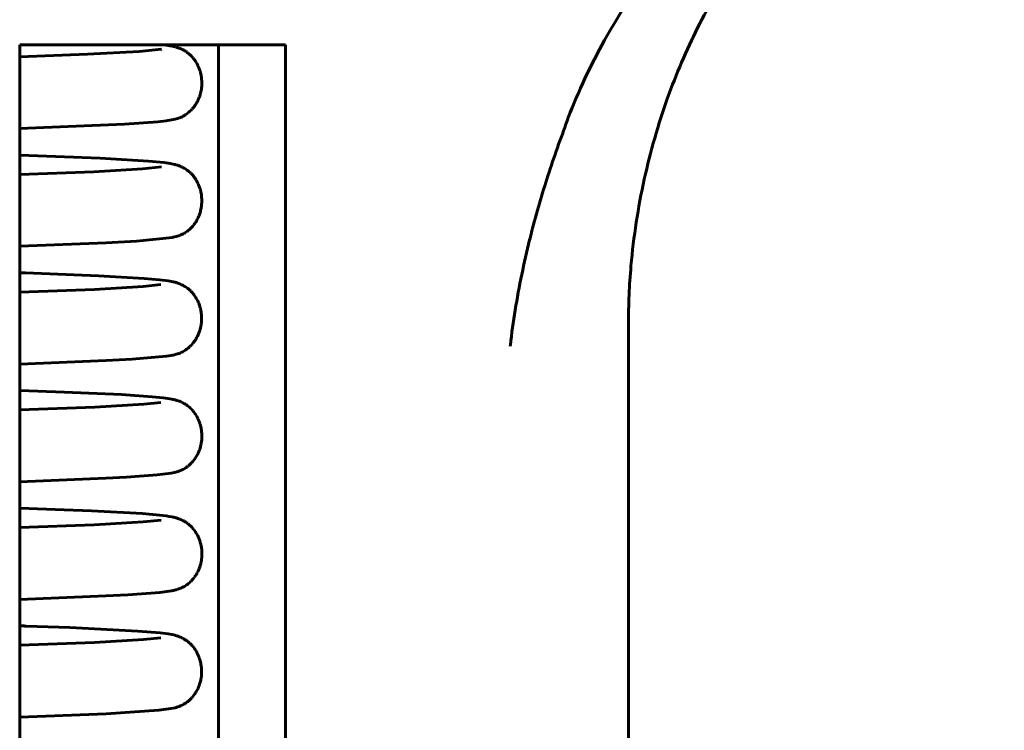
# Model space of a CAD drawing. Header units: millimetres. Extents: x 0 to 210, y 0 to 297.
# Tile 13 of 31: x 83 to 97, y 217 to 227. Entities that reach past the tile are written whole.
import ezdxf

# ---------------------------------------------------------------- set-up
doc = ezdxf.new("R2010")
doc.units = ezdxf.units.MM
doc.linetypes.add('K5LT_BASIC', pattern=[0])
doc.layers.add('Системный слой (1)', color=251, linetype='Continuous', true_color=0x6c6c6c)

# ---------------------------------------------------------------- blocks, each defined once
blk = doc.blocks.new('U16')
at = {"layer": 'Системный слой (1)', "color": 143, "linetype": 'K5LT_BASIC', "lineweight": 60, "true_color": 0x33acca}
for p, q in [((83.881, 221.507), (83.259, 221.529)), ((84.675, 221.471), (83.881, 221.507)), ((85.104, 221.442), (84.675, 221.471)), ((85.257, 221.426), (85.104, 221.442)), ((85.321, 221.418), (85.257, 221.426)), ((85.351, 221.413), (85.321, 221.418)), ((85.38, 221.408), (85.351, 221.413)), ((85.394, 221.405), (85.38, 221.408)), ((85.41, 221.401), (85.394, 221.405)), ((85.418, 221.399), (85.41, 221.401)), ((85.422, 221.398), (85.418, 221.399)), ((85.425, 221.397), (85.422, 221.398)), ((85.432, 221.396), (85.425, 221.397)), ((85.448, 221.391), (85.432, 221.396)), ((85.457, 221.388), (85.448, 221.391)), ((85.463, 221.386), (85.457, 221.388)), ((85.465, 221.385), (85.463, 221.386)), ((85.467, 221.385), (85.465, 221.385)), ((85.468, 221.385), (85.467, 221.385)), ((85.471, 221.384), (85.468, 221.385)), ((85.473, 221.383), (85.471, 221.384)), ((85.477, 221.381), (85.473, 221.383)), ((85.483, 221.379), (85.477, 221.381)), ((85.494, 221.375), (85.483, 221.379)), ((85.501, 221.372), (85.494, 221.375)), ((85.504, 221.37), (85.501, 221.372)), ((85.506, 221.37), (85.504, 221.37)), ((85.507, 221.369), (85.506, 221.37)), ((85.524, 221.361), (85.507, 221.369)), ((85.538, 221.354), (85.524, 221.361)), ((85.545, 221.35), (85.538, 221.354)), ((85.549, 221.348), (85.545, 221.35)), ((85.551, 221.347), (85.549, 221.348)), ((85.552, 221.346), (85.551, 221.347)), ((85.568, 221.336), (85.552, 221.346)), ((85.583, 221.327), (85.568, 221.336)), ((85.59, 221.321), (85.583, 221.327)), ((85.594, 221.319), (85.59, 221.321)), ((85.596, 221.317), (85.594, 221.319)), ((85.597, 221.317), (85.596, 221.317)), ((85.612, 221.305), (85.597, 221.317)), ((85.627, 221.293), (85.612, 221.305)), ((85.634, 221.286), (85.627, 221.293)), ((85.637, 221.283), (85.634, 221.286)), ((85.639, 221.281), (85.637, 221.283)), ((85.64, 221.28), (85.639, 221.281)), ((85.654, 221.267), (85.64, 221.28)), ((85.667, 221.252), (85.654, 221.267)), ((85.674, 221.244), (85.667, 221.252)), ((85.677, 221.24), (85.674, 221.244)), ((85.679, 221.238), (85.677, 221.24)), ((85.68, 221.237), (85.679, 221.238)), ((85.691, 221.223), (85.68, 221.237)), ((85.704, 221.205), (85.691, 221.223)), ((85.71, 221.196), (85.704, 221.205)), ((85.713, 221.192), (85.71, 221.196)), ((85.714, 221.189), (85.713, 221.192)), ((85.715, 221.188), (85.714, 221.189)), ((85.725, 221.171), (85.715, 221.188)), ((85.737, 221.15), (85.725, 221.171)), ((85.742, 221.139), (85.737, 221.15)), ((85.745, 221.133), (85.742, 221.139)), ((85.746, 221.13), (85.745, 221.133)), ((85.747, 221.129), (85.746, 221.13)), ((85.756, 221.107), (85.747, 221.129)), ((85.765, 221.082), (85.756, 221.107)), ((85.769, 221.07), (85.765, 221.082)), ((85.771, 221.063), (85.769, 221.07)), ((85.772, 221.06), (85.771, 221.063)), ((85.773, 221.059), (85.772, 221.06)), ((85.779, 221.034), (85.773, 221.059)), ((85.785, 221.008), (85.779, 221.034)), ((85.788, 220.995), (85.785, 221.008)), ((85.789, 220.988), (85.788, 220.995)), ((85.789, 220.984), (85.789, 220.988)), ((85.79, 220.983), (85.789, 220.984)), ((85.793, 220.954), (85.79, 220.983)), ((85.796, 220.929), (85.793, 220.954)), ((85.796, 220.917), (85.796, 220.929)), ((85.797, 220.91), (85.796, 220.917)), ((85.796, 220.864), (85.797, 220.889)), ((85.797, 220.907), (85.797, 220.91)), ((85.797, 220.906), (85.797, 220.907)), ((85.797, 220.889), (85.797, 220.906)), ((85.771, 220.724), (85.779, 220.749)), ((85.779, 220.749), (85.784, 220.771)), ((85.784, 220.773), (85.785, 220.776)), ((85.784, 220.771), (85.784, 220.773)), ((85.785, 220.776), (85.786, 220.782)), ((85.786, 220.782), (85.789, 220.795)), ((85.789, 220.795), (85.793, 220.82)), ((85.793, 220.82), (85.795, 220.841)), ((85.795, 220.846), (85.796, 220.852)), ((85.795, 220.843), (85.795, 220.846)), ((85.795, 220.841), (85.795, 220.843)), ((85.796, 220.852), (85.796, 220.864)), ((85.71, 220.594), (85.723, 220.616)), ((85.723, 220.616), (85.734, 220.635)), ((85.734, 220.635), (85.735, 220.637)), ((85.735, 220.637), (85.737, 220.64)), ((85.737, 220.64), (85.74, 220.645)), ((85.74, 220.645), (85.745, 220.657)), ((85.745, 220.657), (85.756, 220.681)), ((85.756, 220.681), (85.764, 220.701)), ((85.764, 220.703), (85.765, 220.706)), ((85.764, 220.701), (85.764, 220.703)), ((85.765, 220.706), (85.767, 220.712)), ((85.767, 220.712), (85.771, 220.724)), ((85.603, 220.475), (85.604, 220.476)), ((85.603, 220.474), (85.603, 220.475)), ((85.604, 220.476), (85.606, 220.477)), ((85.606, 220.477), (85.61, 220.48)), ((85.61, 220.48), (85.618, 220.487)), ((85.618, 220.487), (85.634, 220.502)), ((85.634, 220.502), (85.654, 220.522)), ((85.654, 220.522), (85.655, 220.523)), ((85.655, 220.523), (85.657, 220.525)), ((85.657, 220.525), (85.661, 220.53)), ((85.661, 220.53), (85.67, 220.539)), ((85.67, 220.539), (85.686, 220.56)), ((85.686, 220.56), (85.697, 220.575)), ((85.697, 220.575), (85.698, 220.576)), ((85.698, 220.576), (85.7, 220.578)), ((85.7, 220.578), (85.703, 220.583)), ((85.703, 220.583), (85.71, 220.594)), ((84.748, 220.321), (85.175, 220.352)), ((85.175, 220.352), (85.369, 220.377)), ((85.369, 220.377), (85.41, 220.386)), ((85.41, 220.386), (85.414, 220.387)), ((85.414, 220.387), (85.42, 220.388)), ((85.42, 220.388), (85.429, 220.391)), ((85.429, 220.391), (85.436, 220.392)), ((85.436, 220.392), (85.437, 220.393)), ((85.437, 220.393), (85.44, 220.393)), ((85.44, 220.393), (85.444, 220.395)), ((85.444, 220.395), (85.45, 220.396)), ((85.45, 220.396), (85.453, 220.397)), ((85.453, 220.397), (85.458, 220.399)), ((85.458, 220.399), (85.466, 220.401)), ((85.466, 220.401), (85.478, 220.405)), ((85.478, 220.405), (85.498, 220.413)), ((85.498, 220.413), (85.516, 220.421)), ((85.516, 220.421), (85.518, 220.422)), ((85.518, 220.422), (85.521, 220.423)), ((85.521, 220.423), (85.527, 220.426)), ((85.527, 220.426), (85.535, 220.43)), ((85.535, 220.43), (85.549, 220.438)), ((85.549, 220.438), (85.572, 220.452)), ((85.572, 220.452), (85.576, 220.455)), ((85.576, 220.455), (85.577, 220.456)), ((85.577, 220.456), (85.58, 220.457)), ((85.58, 220.457), (85.584, 220.461)), ((85.584, 220.461), (85.593, 220.467)), ((85.593, 220.467), (85.603, 220.474)), ((83.259, 220.258), (84.46, 220.305)), ((84.46, 220.305), (84.748, 220.321))]:
    blk.add_line(p, q, dxfattribs=at)
blk = doc.blocks.new('U22')
at = {"layer": 'Системный слой (1)', "color": 143, "linetype": 'K5LT_BASIC', "lineweight": 60, "true_color": 0x33acca}
for p, q in [((83.879, 219.868), (83.259, 219.89)), ((84.258, 219.852), (83.879, 219.868)), ((84.969, 219.813), (84.258, 219.852)), ((85.206, 219.792), (84.969, 219.813)), ((85.299, 219.781), (85.206, 219.792)), ((85.34, 219.775), (85.299, 219.781)), ((85.382, 219.767), (85.34, 219.775)), ((85.389, 219.766), (85.382, 219.767)), ((85.408, 219.762), (85.389, 219.766)), ((85.418, 219.76), (85.408, 219.762)), ((85.422, 219.758), (85.418, 219.76)), ((85.425, 219.758), (85.422, 219.758)), ((85.43, 219.756), (85.425, 219.758)), ((85.441, 219.753), (85.43, 219.756)), ((85.454, 219.749), (85.441, 219.753)), ((85.461, 219.747), (85.454, 219.749)), ((85.465, 219.746), (85.461, 219.747)), ((85.468, 219.745), (85.465, 219.746)), ((85.469, 219.744), (85.468, 219.745)), ((85.472, 219.743), (85.469, 219.744)), ((85.469, 219.744), (85.469, 219.744)), ((85.475, 219.742), (85.472, 219.743)), ((85.479, 219.741), (85.475, 219.742)), ((85.485, 219.738), (85.479, 219.741)), ((85.498, 219.733), (85.485, 219.738)), ((85.505, 219.73), (85.498, 219.733)), ((85.508, 219.729), (85.505, 219.73)), ((85.51, 219.728), (85.508, 219.729)), ((85.511, 219.727), (85.51, 219.728)), ((85.528, 219.719), (85.511, 219.727)), ((85.542, 219.712), (85.528, 219.719)), ((85.55, 219.708), (85.542, 219.712)), ((85.554, 219.705), (85.55, 219.708)), ((85.556, 219.704), (85.554, 219.705)), ((85.557, 219.704), (85.556, 219.704)), ((85.573, 219.694), (85.557, 219.704)), ((85.587, 219.684), (85.573, 219.694)), ((85.595, 219.679), (85.587, 219.684)), ((85.599, 219.676), (85.595, 219.679)), ((85.601, 219.674), (85.599, 219.676)), ((85.617, 219.662), (85.601, 219.674)), ((85.601, 219.674), (85.601, 219.674)), ((85.631, 219.649), (85.617, 219.662)), ((85.638, 219.643), (85.631, 219.649)), ((85.642, 219.639), (85.638, 219.643)), ((85.644, 219.637), (85.642, 219.639)), ((85.645, 219.637), (85.644, 219.637)), ((85.658, 219.623), (85.645, 219.637)), ((85.671, 219.608), (85.658, 219.623)), ((85.678, 219.601), (85.671, 219.608)), ((85.681, 219.597), (85.678, 219.601)), ((85.683, 219.595), (85.681, 219.597)), ((85.684, 219.594), (85.683, 219.595)), ((85.695, 219.579), (85.684, 219.594)), ((85.707, 219.561), (85.695, 219.579)), ((85.714, 219.552), (85.707, 219.561)), ((85.717, 219.547), (85.714, 219.552)), ((85.718, 219.544), (85.717, 219.547)), ((85.719, 219.543), (85.718, 219.544)), ((85.729, 219.526), (85.719, 219.543)), ((85.74, 219.504), (85.729, 219.526)), ((85.745, 219.493), (85.74, 219.504)), ((85.748, 219.487), (85.745, 219.493)), ((85.749, 219.484), (85.748, 219.487)), ((85.75, 219.483), (85.749, 219.484)), ((85.759, 219.461), (85.75, 219.483)), ((85.768, 219.436), (85.759, 219.461)), ((85.772, 219.423), (85.768, 219.436)), ((85.774, 219.417), (85.772, 219.423)), ((85.775, 219.414), (85.774, 219.417)), ((85.775, 219.412), (85.775, 219.414)), ((85.782, 219.388), (85.775, 219.412)), ((85.787, 219.361), (85.782, 219.388)), ((85.79, 219.348), (85.787, 219.361)), ((85.791, 219.341), (85.79, 219.348)), ((85.791, 219.338), (85.791, 219.341)), ((85.792, 219.336), (85.791, 219.338)), ((85.795, 219.31), (85.792, 219.336)), ((85.797, 219.284), (85.795, 219.31)), ((85.797, 219.271), (85.797, 219.284)), ((85.798, 219.264), (85.797, 219.271)), ((85.798, 219.261), (85.798, 219.264)), ((85.798, 219.259), (85.798, 219.261)), ((85.798, 219.235), (85.798, 219.259)), ((85.775, 219.093), (85.781, 219.116)), ((85.781, 219.116), (85.782, 219.118)), ((85.782, 219.121), (85.784, 219.127)), ((85.782, 219.118), (85.782, 219.121)), ((85.784, 219.127), (85.787, 219.139)), ((85.787, 219.139), (85.791, 219.164)), ((85.791, 219.164), (85.794, 219.186)), ((85.794, 219.187), (85.795, 219.191)), ((85.794, 219.186), (85.794, 219.187)), ((85.795, 219.197), (85.796, 219.21)), ((85.795, 219.191), (85.795, 219.197)), ((85.796, 219.21), (85.798, 219.235)), ((85.717, 218.963), (85.728, 218.981)), ((85.728, 218.983), (85.73, 218.985)), ((85.728, 218.981), (85.728, 218.983)), ((85.73, 218.985), (85.733, 218.991)), ((85.733, 218.991), (85.739, 219.002)), ((85.739, 219.002), (85.75, 219.026)), ((85.75, 219.026), (85.759, 219.046)), ((85.759, 219.048), (85.761, 219.051)), ((85.759, 219.046), (85.759, 219.048)), ((85.761, 219.051), (85.763, 219.057)), ((85.763, 219.057), (85.767, 219.069)), ((85.767, 219.069), (85.775, 219.093)), ((85.587, 218.822), (85.595, 218.828)), ((85.595, 218.828), (85.6, 218.831)), ((85.6, 218.832), (85.602, 218.833)), ((85.6, 218.831), (85.6, 218.832)), ((85.602, 218.833), (85.605, 218.835)), ((85.605, 218.835), (85.611, 218.84)), ((85.611, 218.84), (85.623, 218.851)), ((85.623, 218.851), (85.644, 218.871)), ((85.644, 218.871), (85.645, 218.872)), ((85.645, 218.872), (85.647, 218.874)), ((85.647, 218.874), (85.651, 218.878)), ((85.651, 218.878), (85.659, 218.886)), ((85.659, 218.886), (85.675, 218.905)), ((85.675, 218.905), (85.689, 218.923)), ((85.689, 218.923), (85.69, 218.924)), ((85.69, 218.924), (85.692, 218.926)), ((85.692, 218.926), (85.696, 218.931)), ((85.696, 218.931), (85.703, 218.942)), ((85.703, 218.942), (85.717, 218.963)), ((84.767, 218.682), (85.213, 218.716)), ((85.213, 218.716), (85.372, 218.738)), ((85.372, 218.738), (85.373, 218.738)), ((85.373, 218.738), (85.374, 218.738)), ((85.374, 218.738), (85.377, 218.739)), ((85.377, 218.739), (85.383, 218.74)), ((85.383, 218.74), (85.388, 218.741)), ((85.388, 218.741), (85.401, 218.744)), ((85.401, 218.744), (85.414, 218.747)), ((85.414, 218.747), (85.418, 218.748)), ((85.418, 218.748), (85.425, 218.749)), ((85.425, 218.749), (85.435, 218.752)), ((85.435, 218.752), (85.453, 218.757)), ((85.453, 218.757), (85.457, 218.758)), ((85.457, 218.758), (85.464, 218.76)), ((85.464, 218.76), (85.475, 218.764)), ((85.475, 218.764), (85.492, 218.77)), ((85.492, 218.77), (85.519, 218.782)), ((85.519, 218.782), (85.521, 218.783)), ((85.521, 218.783), (85.524, 218.785)), ((85.524, 218.785), (85.53, 218.787)), ((85.53, 218.787), (85.539, 218.792)), ((85.539, 218.792), (85.553, 218.8)), ((85.553, 218.8), (85.578, 218.815)), ((85.578, 218.815), (85.58, 218.817)), ((85.58, 218.817), (85.581, 218.817)), ((85.581, 218.817), (85.583, 218.819)), ((85.583, 218.819), (85.587, 218.822)), ((83.259, 218.619), (84.459, 218.666)), ((84.459, 218.666), (84.767, 218.682))]:
    blk.add_line(p, q, dxfattribs=at)
blk = doc.blocks.new('U23')
at = {"layer": 'Системный слой (1)', "color": 143, "linetype": 'K5LT_BASIC', "lineweight": 60, "true_color": 0x33acca}
for p, q in [((83.304, 223.167), (83.259, 223.169)), ((83.341, 223.166), (83.304, 223.167)), ((84.358, 223.126), (83.341, 223.166)), ((84.992, 223.09), (84.358, 223.126)), ((85.206, 223.071), (84.992, 223.09)), ((85.291, 223.061), (85.206, 223.071)), ((85.329, 223.056), (85.291, 223.061)), ((85.373, 223.048), (85.329, 223.056)), ((85.396, 223.043), (85.373, 223.048)), ((85.408, 223.04), (85.396, 223.043)), ((85.414, 223.039), (85.408, 223.04)), ((85.417, 223.038), (85.414, 223.039)), ((85.423, 223.036), (85.417, 223.038)), ((85.438, 223.032), (85.423, 223.036)), ((85.448, 223.029), (85.438, 223.032)), ((85.454, 223.027), (85.448, 223.029)), ((85.457, 223.026), (85.454, 223.027)), ((85.459, 223.026), (85.457, 223.026)), ((85.459, 223.025), (85.459, 223.026)), ((85.461, 223.025), (85.459, 223.025)), ((85.464, 223.024), (85.461, 223.025)), ((85.465, 223.023), (85.464, 223.024)), ((85.466, 223.023), (85.465, 223.023)), ((85.467, 223.023), (85.466, 223.023)), ((85.468, 223.022), (85.467, 223.023)), ((85.467, 223.023), (85.467, 223.023)), ((85.469, 223.022), (85.468, 223.022)), ((85.471, 223.021), (85.469, 223.022)), ((85.473, 223.021), (85.471, 223.021)), ((85.474, 223.02), (85.473, 223.021)), ((85.475, 223.02), (85.474, 223.02)), ((85.492, 223.013), (85.475, 223.02)), ((85.505, 223.007), (85.492, 223.013)), ((85.513, 223.004), (85.505, 223.007)), ((85.517, 223.002), (85.513, 223.004)), ((85.519, 223.001), (85.517, 223.002)), ((85.52, 223.001), (85.519, 223.001)), ((85.538, 222.991), (85.52, 223.001)), ((85.552, 222.983), (85.538, 222.991)), ((85.559, 222.979), (85.552, 222.983)), ((85.563, 222.976), (85.559, 222.979)), ((85.565, 222.975), (85.563, 222.976)), ((85.566, 222.975), (85.565, 222.975)), ((85.582, 222.964), (85.566, 222.975)), ((85.596, 222.954), (85.582, 222.964)), ((85.603, 222.948), (85.596, 222.954)), ((85.607, 222.945), (85.603, 222.948)), ((85.609, 222.943), (85.607, 222.945)), ((85.61, 222.943), (85.609, 222.943)), ((85.625, 222.93), (85.61, 222.943)), ((85.639, 222.917), (85.625, 222.93)), ((85.646, 222.91), (85.639, 222.917)), ((85.65, 222.906), (85.646, 222.91)), ((85.652, 222.904), (85.65, 222.906)), ((85.653, 222.903), (85.652, 222.904)), ((85.665, 222.89), (85.653, 222.903)), ((85.678, 222.874), (85.665, 222.89)), ((85.684, 222.866), (85.678, 222.874)), ((85.688, 222.862), (85.684, 222.866)), ((85.689, 222.86), (85.688, 222.862)), ((85.69, 222.858), (85.689, 222.86)), ((85.701, 222.843), (85.69, 222.858)), ((85.713, 222.824), (85.701, 222.843)), ((85.719, 222.814), (85.713, 222.824)), ((85.722, 222.809), (85.719, 222.814)), ((85.723, 222.807), (85.722, 222.809)), ((85.724, 222.806), (85.723, 222.807)), ((85.734, 222.787), (85.724, 222.806)), ((85.744, 222.764), (85.734, 222.787)), ((85.75, 222.752), (85.744, 222.764)), ((85.752, 222.746), (85.75, 222.752)), ((85.753, 222.743), (85.752, 222.746)), ((85.754, 222.742), (85.753, 222.743)), ((85.762, 222.72), (85.754, 222.742)), ((85.77, 222.694), (85.762, 222.72)), ((85.774, 222.681), (85.77, 222.694)), ((85.775, 222.674), (85.774, 222.681)), ((85.776, 222.671), (85.775, 222.674)), ((85.777, 222.669), (85.776, 222.671)), ((85.782, 222.645), (85.777, 222.669)), ((85.787, 222.618), (85.782, 222.645)), ((85.789, 222.604), (85.787, 222.618)), ((85.789, 222.598), (85.789, 222.604)), ((85.79, 222.594), (85.789, 222.598)), ((85.79, 222.593), (85.79, 222.594)), ((85.792, 222.567), (85.79, 222.593)), ((85.793, 222.541), (85.792, 222.567)), ((85.793, 222.528), (85.793, 222.541)), ((85.774, 222.385), (85.777, 222.398)), ((85.777, 222.398), (85.783, 222.423)), ((85.783, 222.423), (85.787, 222.445)), ((85.787, 222.446), (85.788, 222.449)), ((85.787, 222.445), (85.787, 222.446)), ((85.788, 222.456), (85.79, 222.468)), ((85.788, 222.449), (85.788, 222.456)), ((85.79, 222.468), (85.792, 222.494)), ((85.792, 222.494), (85.793, 222.516)), ((85.793, 222.521), (85.793, 222.528)), ((85.793, 222.518), (85.793, 222.521)), ((85.793, 222.516), (85.793, 222.518)), ((85.718, 222.252), (85.724, 222.263)), ((85.724, 222.263), (85.736, 222.286)), ((85.736, 222.286), (85.746, 222.306)), ((85.746, 222.306), (85.747, 222.308)), ((85.747, 222.308), (85.748, 222.311)), ((85.748, 222.311), (85.751, 222.317)), ((85.751, 222.317), (85.755, 222.328)), ((85.755, 222.328), (85.764, 222.353)), ((85.764, 222.353), (85.771, 222.375)), ((85.771, 222.375), (85.772, 222.376)), ((85.772, 222.376), (85.773, 222.379)), ((85.773, 222.379), (85.774, 222.385)), ((85.605, 222.119), (85.62, 222.131)), ((85.62, 222.131), (85.624, 222.135)), ((85.624, 222.135), (85.625, 222.136)), ((85.625, 222.136), (85.627, 222.138)), ((85.627, 222.138), (85.631, 222.141)), ((85.631, 222.141), (85.639, 222.149)), ((85.639, 222.149), (85.655, 222.166)), ((85.655, 222.166), (85.672, 222.186)), ((85.672, 222.186), (85.673, 222.187)), ((85.673, 222.187), (85.675, 222.19)), ((85.675, 222.19), (85.679, 222.195)), ((85.679, 222.195), (85.687, 222.205)), ((85.687, 222.205), (85.702, 222.226)), ((85.702, 222.226), (85.712, 222.242)), ((85.712, 222.242), (85.713, 222.244)), ((85.713, 222.244), (85.715, 222.246)), ((85.715, 222.246), (85.718, 222.252)), ((84.826, 221.964), (85.304, 222.007)), ((85.304, 222.007), (85.395, 222.022)), ((85.395, 222.022), (85.404, 222.024)), ((85.404, 222.024), (85.417, 222.027)), ((85.417, 222.027), (85.44, 222.033)), ((85.44, 222.033), (85.459, 222.039)), ((85.459, 222.039), (85.463, 222.04)), ((85.463, 222.04), (85.48, 222.046)), ((85.48, 222.046), (85.489, 222.05)), ((85.489, 222.05), (85.495, 222.053)), ((85.495, 222.053), (85.499, 222.054)), ((85.499, 222.054), (85.5, 222.054)), ((85.5, 222.054), (85.501, 222.055)), ((85.501, 222.055), (85.502, 222.055)), ((85.502, 222.055), (85.503, 222.056)), ((85.503, 222.056), (85.504, 222.056)), ((85.504, 222.056), (85.506, 222.057)), ((85.506, 222.057), (85.509, 222.058)), ((85.509, 222.058), (85.513, 222.06)), ((85.513, 222.06), (85.519, 222.063)), ((85.519, 222.063), (85.53, 222.068)), ((85.53, 222.068), (85.549, 222.079)), ((85.549, 222.079), (85.55, 222.08)), ((85.55, 222.08), (85.551, 222.08)), ((85.551, 222.08), (85.552, 222.081)), ((85.552, 222.081), (85.555, 222.083)), ((85.555, 222.083), (85.556, 222.083)), ((85.556, 222.083), (85.557, 222.084)), ((85.557, 222.084), (85.558, 222.085)), ((85.557, 222.084), (85.557, 222.084)), ((85.558, 222.085), (85.559, 222.085)), ((85.559, 222.085), (85.56, 222.086)), ((85.56, 222.086), (85.562, 222.087)), ((85.562, 222.087), (85.564, 222.089)), ((85.564, 222.089), (85.566, 222.09)), ((85.566, 222.09), (85.568, 222.091)), ((85.566, 222.09), (85.566, 222.09)), ((85.568, 222.091), (85.57, 222.092)), ((85.57, 222.092), (85.573, 222.095)), ((85.573, 222.095), (85.578, 222.098)), ((85.578, 222.098), (85.584, 222.102)), ((85.584, 222.102), (85.585, 222.102)), ((85.585, 222.102), (85.586, 222.103)), ((85.586, 222.103), (85.589, 222.105)), ((85.589, 222.105), (85.594, 222.11)), ((85.594, 222.11), (85.605, 222.119)), ((83.259, 221.897), (84.465, 221.945)), ((84.465, 221.945), (84.826, 221.964))]:
    blk.add_line(p, q, dxfattribs=at)
blk = doc.blocks.new('U24')
at = {"layer": 'Системный слой (1)', "color": 143, "linetype": 'K5LT_BASIC', "lineweight": 60, "true_color": 0x33acca}
for p, q in [((85.259, 226.344), (85.256, 226.344)), ((85.262, 226.344), (85.259, 226.344)), ((85.266, 226.343), (85.262, 226.344)), ((85.27, 226.343), (85.266, 226.343)), ((85.273, 226.342), (85.27, 226.343)), ((85.276, 226.342), (85.273, 226.342)), ((85.277, 226.342), (85.276, 226.342)), ((85.278, 226.342), (85.277, 226.342)), ((85.352, 226.331), (85.278, 226.342)), ((85.387, 226.324), (85.352, 226.331)), ((85.395, 226.322), (85.387, 226.324)), ((85.412, 226.318), (85.395, 226.322)), ((85.428, 226.314), (85.412, 226.318)), ((85.436, 226.312), (85.428, 226.314)), ((85.44, 226.311), (85.436, 226.312)), ((85.442, 226.31), (85.44, 226.311)), ((85.443, 226.31), (85.442, 226.31)), ((85.448, 226.308), (85.443, 226.31)), ((85.464, 226.303), (85.448, 226.308)), ((85.475, 226.299), (85.464, 226.303)), ((85.481, 226.297), (85.475, 226.299)), ((85.484, 226.296), (85.481, 226.297)), ((85.486, 226.295), (85.484, 226.296)), ((85.489, 226.294), (85.486, 226.295)), ((85.486, 226.295), (85.486, 226.295)), ((85.491, 226.293), (85.489, 226.294)), ((85.493, 226.292), (85.491, 226.293)), ((85.494, 226.292), (85.493, 226.292)), ((85.496, 226.291), (85.494, 226.292)), ((85.498, 226.29), (85.496, 226.291)), ((85.503, 226.288), (85.498, 226.29)), ((85.505, 226.287), (85.503, 226.288)), ((85.507, 226.287), (85.505, 226.287)), ((85.507, 226.286), (85.507, 226.287)), ((85.523, 226.279), (85.507, 226.286)), ((85.537, 226.272), (85.523, 226.279)), ((85.545, 226.268), (85.537, 226.272)), ((85.549, 226.265), (85.545, 226.268)), ((85.551, 226.264), (85.549, 226.265)), ((85.552, 226.264), (85.551, 226.264)), ((85.568, 226.253), (85.552, 226.264)), ((85.583, 226.244), (85.568, 226.253)), ((85.59, 226.239), (85.583, 226.244)), ((85.594, 226.236), (85.59, 226.239)), ((85.596, 226.234), (85.594, 226.236)), ((85.597, 226.234), (85.596, 226.234)), ((85.612, 226.222), (85.597, 226.234)), ((85.626, 226.21), (85.612, 226.222)), ((85.633, 226.203), (85.626, 226.21)), ((85.637, 226.2), (85.633, 226.203)), ((85.639, 226.198), (85.637, 226.2)), ((85.64, 226.197), (85.639, 226.198)), ((85.653, 226.184), (85.64, 226.197)), ((85.667, 226.169), (85.653, 226.184)), ((85.674, 226.161), (85.667, 226.169)), ((85.677, 226.157), (85.674, 226.161)), ((85.679, 226.155), (85.677, 226.157)), ((85.68, 226.154), (85.679, 226.155)), ((85.69, 226.14), (85.68, 226.154)), ((85.703, 226.123), (85.69, 226.14)), ((85.709, 226.114), (85.703, 226.123)), ((85.712, 226.109), (85.709, 226.114)), ((85.714, 226.107), (85.712, 226.109)), ((85.714, 226.106), (85.714, 226.107)), ((85.725, 226.088), (85.714, 226.106)), ((85.736, 226.066), (85.725, 226.088)), ((85.742, 226.055), (85.736, 226.066)), ((85.744, 226.049), (85.742, 226.055)), ((85.746, 226.047), (85.744, 226.049)), ((85.746, 226.045), (85.746, 226.047)), ((85.757, 226.021), (85.746, 226.045)), ((85.765, 225.998), (85.757, 226.021)), ((85.769, 225.986), (85.765, 225.998)), ((85.77, 225.981), (85.769, 225.986)), ((85.771, 225.978), (85.77, 225.981)), ((85.772, 225.976), (85.771, 225.978)), ((85.777, 225.957), (85.772, 225.976)), ((85.782, 225.935), (85.777, 225.957)), ((85.785, 225.923), (85.782, 225.935)), ((85.786, 225.918), (85.785, 225.923)), ((85.786, 225.915), (85.786, 225.918)), ((85.787, 225.913), (85.786, 225.915)), ((85.79, 225.893), (85.787, 225.913)), ((85.793, 225.87), (85.79, 225.893)), ((85.794, 225.859), (85.793, 225.87)), ((85.794, 225.853), (85.794, 225.859)), ((85.795, 225.85), (85.794, 225.853)), ((85.795, 225.849), (85.795, 225.85)), ((85.796, 225.828), (85.795, 225.849)), ((85.796, 225.806), (85.796, 225.828)), ((85.783, 225.687), (85.787, 225.708)), ((85.787, 225.708), (85.79, 225.725)), ((85.79, 225.727), (85.791, 225.729)), ((85.79, 225.725), (85.79, 225.727)), ((85.791, 225.735), (85.793, 225.745)), ((85.791, 225.729), (85.791, 225.735)), ((85.793, 225.745), (85.795, 225.767)), ((85.795, 225.767), (85.796, 225.785)), ((85.796, 225.795), (85.796, 225.806)), ((85.796, 225.789), (85.796, 225.795)), ((85.796, 225.787), (85.796, 225.789)), ((85.796, 225.785), (85.796, 225.787)), ((85.726, 225.539), (85.737, 225.559)), ((85.737, 225.56), (85.738, 225.563)), ((85.737, 225.559), (85.737, 225.56)), ((85.738, 225.563), (85.741, 225.568)), ((85.741, 225.568), (85.746, 225.578)), ((85.746, 225.578), (85.755, 225.6)), ((85.755, 225.6), (85.76, 225.612)), ((85.76, 225.612), (85.761, 225.613)), ((85.761, 225.615), (85.763, 225.62)), ((85.761, 225.613), (85.761, 225.615)), ((85.763, 225.62), (85.767, 225.63)), ((85.767, 225.63), (85.773, 225.65)), ((85.773, 225.65), (85.778, 225.668)), ((85.778, 225.668), (85.779, 225.669)), ((85.779, 225.672), (85.78, 225.677)), ((85.779, 225.669), (85.779, 225.672)), ((85.78, 225.677), (85.783, 225.687)), ((85.626, 225.413), (85.646, 225.432)), ((85.646, 225.432), (85.657, 225.444)), ((85.657, 225.444), (85.658, 225.445)), ((85.658, 225.445), (85.66, 225.447)), ((85.66, 225.447), (85.664, 225.452)), ((85.664, 225.452), (85.672, 225.461)), ((85.672, 225.461), (85.688, 225.481)), ((85.688, 225.481), (85.7, 225.498)), ((85.7, 225.498), (85.701, 225.499)), ((85.701, 225.499), (85.703, 225.501)), ((85.703, 225.501), (85.706, 225.507)), ((85.706, 225.507), (85.713, 225.517)), ((85.713, 225.517), (85.726, 225.539)), ((85.185, 225.271), (85.298, 225.284)), ((85.298, 225.284), (85.423, 225.307)), ((85.423, 225.307), (85.473, 225.322)), ((85.473, 225.322), (85.475, 225.323)), ((85.473, 225.322), (85.473, 225.322)), ((85.475, 225.323), (85.479, 225.324)), ((85.479, 225.324), (85.487, 225.327)), ((85.487, 225.327), (85.5, 225.332)), ((85.5, 225.332), (85.501, 225.332)), ((85.501, 225.332), (85.501, 225.333)), ((85.501, 225.333), (85.503, 225.333)), ((85.503, 225.333), (85.507, 225.335)), ((85.507, 225.335), (85.513, 225.338)), ((85.513, 225.338), (85.522, 225.342)), ((85.522, 225.342), (85.537, 225.349)), ((85.537, 225.349), (85.553, 225.359)), ((85.553, 225.359), (85.554, 225.359)), ((85.554, 225.359), (85.556, 225.361)), ((85.556, 225.361), (85.561, 225.364)), ((85.561, 225.364), (85.571, 225.37)), ((85.571, 225.37), (85.594, 225.386)), ((85.594, 225.386), (85.608, 225.397)), ((85.608, 225.397), (85.61, 225.398)), ((85.61, 225.398), (85.612, 225.4)), ((85.612, 225.4), (85.617, 225.404)), ((85.617, 225.404), (85.626, 225.413)), ((83.259, 225.176), (84.72, 225.237)), ((84.72, 225.237), (85.185, 225.271))]:
    blk.add_line(p, q, dxfattribs=at)
blk = doc.blocks.new('U29')
at = {"layer": 'Системный слой (1)', "color": 143, "linetype": 'K5LT_BASIC', "lineweight": 60, "true_color": 0x33acca}
for p, q in [((84.297, 219.659), (83.259, 219.619)), ((84.981, 219.698), (84.297, 219.659)), ((85.231, 219.724), (84.981, 219.698))]:
    blk.add_line(p, q, dxfattribs=at)
blk = doc.blocks.new('U37')
at = {"layer": 'Системный слой (1)', "color": 143, "linetype": 'K5LT_BASIC', "lineweight": 60, "true_color": 0x33acca}
for p, q in [((84.97, 224.615), (84.291, 224.576)), ((85.233, 224.643), (84.97, 224.615)), ((84.291, 224.576), (83.259, 224.537))]:
    blk.add_line(p, q, dxfattribs=at)
blk = doc.blocks.new('U39')
at = {"layer": 'Системный слой (1)', "color": 143, "linetype": 'K5LT_BASIC', "lineweight": 60, "true_color": 0x33acca}
for p, q in [((83.262, 218.251), (83.259, 218.251)), ((83.283, 218.25), (83.262, 218.251)), ((83.297, 218.249), (83.283, 218.25)), ((83.306, 218.249), (83.297, 218.249)), ((83.313, 218.249), (83.306, 218.249)), ((83.317, 218.249), (83.313, 218.249)), ((83.324, 218.249), (83.317, 218.249)), ((83.327, 218.248), (83.324, 218.249)), ((83.334, 218.248), (83.327, 218.248)), ((83.347, 218.248), (83.334, 218.248)), ((83.956, 218.226), (83.347, 218.248)), ((84.907, 218.178), (83.956, 218.226)), ((85.215, 218.152), (84.907, 218.178)), ((85.328, 218.137), (85.215, 218.152)), ((85.378, 218.128), (85.328, 218.137)), ((85.405, 218.123), (85.378, 218.128)), ((85.419, 218.119), (85.405, 218.123)), ((85.426, 218.117), (85.419, 218.119)), ((85.43, 218.116), (85.426, 218.117)), ((85.433, 218.115), (85.43, 218.116)), ((85.44, 218.113), (85.433, 218.115)), ((85.454, 218.109), (85.44, 218.113)), ((85.465, 218.105), (85.454, 218.109)), ((85.471, 218.103), (85.465, 218.105)), ((85.474, 218.102), (85.471, 218.103)), ((85.476, 218.101), (85.474, 218.102)), ((85.477, 218.101), (85.476, 218.101)), ((85.478, 218.1), (85.477, 218.101)), ((85.481, 218.099), (85.478, 218.1)), ((85.483, 218.099), (85.481, 218.099)), ((85.484, 218.098), (85.483, 218.099)), ((85.485, 218.098), (85.484, 218.098)), ((85.486, 218.097), (85.485, 218.098)), ((85.488, 218.097), (85.486, 218.097)), ((85.492, 218.095), (85.488, 218.097)), ((85.494, 218.094), (85.492, 218.095)), ((85.495, 218.094), (85.494, 218.094)), ((85.496, 218.093), (85.495, 218.094)), ((85.512, 218.086), (85.496, 218.093)), ((85.526, 218.079), (85.512, 218.086)), ((85.533, 218.075), (85.526, 218.079)), ((85.537, 218.073), (85.533, 218.075)), ((85.539, 218.072), (85.537, 218.073)), ((85.54, 218.072), (85.539, 218.072)), ((85.557, 218.062), (85.54, 218.072)), ((85.572, 218.053), (85.557, 218.062)), ((85.579, 218.048), (85.572, 218.053)), ((85.583, 218.045), (85.579, 218.048)), ((85.585, 218.044), (85.583, 218.045)), ((85.586, 218.043), (85.585, 218.044)), ((85.601, 218.032), (85.586, 218.043)), ((85.615, 218.02), (85.601, 218.032)), ((85.623, 218.014), (85.615, 218.02)), ((85.626, 218.011), (85.623, 218.014)), ((85.628, 218.009), (85.626, 218.011)), ((85.629, 218.008), (85.628, 218.009)), ((85.643, 217.995), (85.629, 218.008)), ((85.657, 217.98), (85.643, 217.995)), ((85.664, 217.973), (85.657, 217.98)), ((85.667, 217.969), (85.664, 217.973)), ((85.669, 217.967), (85.667, 217.969)), ((85.67, 217.966), (85.669, 217.967)), ((85.681, 217.952), (85.67, 217.966)), ((85.694, 217.936), (85.681, 217.952)), ((85.7, 217.927), (85.694, 217.936)), ((85.703, 217.922), (85.7, 217.927)), ((85.705, 217.92), (85.703, 217.922)), ((85.705, 217.919), (85.705, 217.92)), ((85.716, 217.902), (85.705, 217.919)), ((85.728, 217.881), (85.716, 217.902)), ((85.733, 217.87), (85.728, 217.881)), ((85.736, 217.865), (85.733, 217.87)), ((85.737, 217.862), (85.736, 217.865)), ((85.738, 217.861), (85.737, 217.862)), ((85.747, 217.841), (85.738, 217.861)), ((85.757, 217.817), (85.747, 217.841)), ((85.761, 217.804), (85.757, 217.817)), ((85.763, 217.798), (85.761, 217.804)), ((85.764, 217.795), (85.763, 217.798)), ((85.765, 217.793), (85.764, 217.795)), ((85.772, 217.769), (85.765, 217.793)), ((85.779, 217.743), (85.772, 217.769)), ((85.782, 217.729), (85.779, 217.743)), ((85.783, 217.723), (85.782, 217.729)), ((85.784, 217.719), (85.783, 217.723)), ((85.784, 217.718), (85.784, 217.719)), ((85.788, 217.691), (85.784, 217.718)), ((85.791, 217.665), (85.788, 217.691)), ((85.792, 217.652), (85.791, 217.665)), ((85.793, 217.646), (85.792, 217.652)), ((85.793, 217.642), (85.793, 217.646)), ((85.793, 217.641), (85.793, 217.642)), ((85.794, 217.618), (85.793, 217.641)), ((85.793, 217.593), (85.794, 217.618)), ((85.77, 217.452), (85.777, 217.477)), ((85.777, 217.477), (85.782, 217.499)), ((85.782, 217.499), (85.783, 217.501)), ((85.783, 217.504), (85.784, 217.51)), ((85.783, 217.501), (85.783, 217.504)), ((85.784, 217.51), (85.787, 217.522)), ((85.787, 217.522), (85.79, 217.548)), ((85.79, 217.548), (85.792, 217.569)), ((85.792, 217.574), (85.793, 217.58)), ((85.792, 217.571), (85.792, 217.574)), ((85.792, 217.569), (85.792, 217.571)), ((85.793, 217.58), (85.793, 217.593)), ((85.704, 217.31), (85.711, 217.321)), ((85.711, 217.321), (85.724, 217.343)), ((85.724, 217.343), (85.734, 217.362)), ((85.734, 217.362), (85.735, 217.364)), ((85.735, 217.364), (85.736, 217.366)), ((85.736, 217.366), (85.739, 217.372)), ((85.739, 217.372), (85.745, 217.384)), ((85.745, 217.384), (85.755, 217.408)), ((85.755, 217.408), (85.763, 217.429)), ((85.763, 217.43), (85.764, 217.433)), ((85.763, 217.429), (85.763, 217.43)), ((85.764, 217.433), (85.766, 217.439)), ((85.766, 217.439), (85.77, 217.452)), ((85.573, 217.176), (85.596, 217.192)), ((85.596, 217.192), (85.606, 217.201)), ((85.606, 217.201), (85.607, 217.201)), ((85.607, 217.201), (85.61, 217.203)), ((85.61, 217.203), (85.614, 217.207)), ((85.614, 217.207), (85.624, 217.216)), ((85.624, 217.216), (85.643, 217.234)), ((85.643, 217.234), (85.655, 217.247)), ((85.655, 217.247), (85.656, 217.248)), ((85.656, 217.248), (85.658, 217.25)), ((85.658, 217.25), (85.662, 217.254)), ((85.662, 217.254), (85.67, 217.264)), ((85.67, 217.264), (85.686, 217.284)), ((85.686, 217.284), (85.698, 217.301)), ((85.698, 217.301), (85.699, 217.302)), ((85.699, 217.302), (85.701, 217.305)), ((85.701, 217.305), (85.704, 217.31)), ((84.464, 217.027), (85.196, 217.075)), ((85.196, 217.075), (85.363, 217.098)), ((85.363, 217.098), (85.423, 217.11)), ((85.423, 217.11), (85.441, 217.115)), ((85.441, 217.115), (85.449, 217.117)), ((85.449, 217.117), (85.461, 217.121)), ((85.461, 217.121), (85.481, 217.128)), ((85.481, 217.128), (85.498, 217.135)), ((85.498, 217.135), (85.499, 217.136)), ((85.499, 217.136), (85.502, 217.137)), ((85.502, 217.137), (85.509, 217.14)), ((85.509, 217.14), (85.522, 217.146)), ((85.522, 217.146), (85.545, 217.158)), ((85.545, 217.158), (85.554, 217.163)), ((85.554, 217.163), (85.555, 217.164)), ((85.555, 217.164), (85.557, 217.166)), ((85.557, 217.166), (85.562, 217.169)), ((85.562, 217.169), (85.573, 217.176)), ((83.259, 216.979), (84.464, 217.027))]:
    blk.add_line(p, q, dxfattribs=at)
blk = doc.blocks.new('U44')
at = {"layer": 'Системный слой (1)', "color": 143, "linetype": 'K5LT_BASIC', "lineweight": 60, "true_color": 0x33acca}
for p, q in [((84.924, 226.251), (84.203, 226.212)), ((85.236, 226.283), (84.924, 226.251)), ((85.225, 226.28), (85.236, 226.283)), ((84.203, 226.212), (83.259, 226.176))]:
    blk.add_line(p, q, dxfattribs=at)
blk = doc.blocks.new('U47')
at = {"layer": 'Системный слой (1)', "color": 143, "linetype": 'K5LT_BASIC', "lineweight": 60, "true_color": 0x33acca}
for p, q in [((84.379, 224.765), (83.259, 224.808)), ((85.054, 224.725), (84.379, 224.765)), ((85.271, 224.703), (85.054, 224.725)), ((85.356, 224.691), (85.271, 224.703)), ((85.397, 224.682), (85.356, 224.691)), ((85.419, 224.677), (85.397, 224.682)), ((85.431, 224.674), (85.419, 224.677)), ((85.437, 224.672), (85.431, 224.674)), ((85.44, 224.672), (85.437, 224.672)), ((85.441, 224.671), (85.44, 224.672)), ((85.448, 224.669), (85.441, 224.671)), ((85.462, 224.665), (85.448, 224.669)), ((85.473, 224.661), (85.462, 224.665)), ((85.479, 224.658), (85.473, 224.661)), ((85.483, 224.657), (85.479, 224.658)), ((85.484, 224.657), (85.483, 224.657)), ((85.485, 224.656), (85.484, 224.657)), ((85.486, 224.656), (85.485, 224.656)), ((85.489, 224.655), (85.486, 224.656)), ((85.491, 224.654), (85.489, 224.655)), ((85.492, 224.653), (85.491, 224.654)), ((85.494, 224.653), (85.492, 224.653)), ((85.496, 224.652), (85.494, 224.653)), ((85.499, 224.65), (85.496, 224.652)), ((85.503, 224.649), (85.499, 224.65)), ((85.505, 224.648), (85.503, 224.649)), ((85.506, 224.647), (85.505, 224.648)), ((85.507, 224.647), (85.506, 224.647)), ((85.515, 224.643), (85.507, 224.647)), ((85.524, 224.639), (85.515, 224.643)), ((85.529, 224.637), (85.524, 224.639)), ((85.531, 224.635), (85.529, 224.637)), ((85.532, 224.635), (85.531, 224.635)), ((85.533, 224.634), (85.532, 224.635)), ((85.538, 224.632), (85.533, 224.634)), ((85.55, 224.625), (85.538, 224.632)), ((85.555, 224.622), (85.55, 224.625)), ((85.559, 224.62), (85.555, 224.622)), ((85.56, 224.619), (85.559, 224.62)), ((85.561, 224.619), (85.56, 224.619)), ((85.577, 224.608), (85.561, 224.619)), ((85.592, 224.598), (85.577, 224.608)), ((85.599, 224.593), (85.592, 224.598)), ((85.603, 224.59), (85.599, 224.593)), ((85.605, 224.588), (85.603, 224.59)), ((85.606, 224.588), (85.605, 224.588)), ((85.62, 224.576), (85.606, 224.588)), ((85.635, 224.563), (85.62, 224.576)), ((85.642, 224.556), (85.635, 224.563)), ((85.645, 224.553), (85.642, 224.556)), ((85.647, 224.551), (85.645, 224.553)), ((85.648, 224.55), (85.647, 224.551)), ((85.661, 224.536), (85.648, 224.55)), ((85.674, 224.521), (85.661, 224.536)), ((85.681, 224.513), (85.674, 224.521)), ((85.684, 224.509), (85.681, 224.513)), ((85.686, 224.507), (85.684, 224.509)), ((85.687, 224.506), (85.686, 224.507)), ((85.698, 224.491), (85.687, 224.506)), ((85.71, 224.473), (85.698, 224.491)), ((85.716, 224.464), (85.71, 224.473)), ((85.719, 224.459), (85.716, 224.464)), ((85.72, 224.456), (85.719, 224.459)), ((85.721, 224.455), (85.72, 224.456)), ((85.731, 224.437), (85.721, 224.455)), ((85.742, 224.414), (85.731, 224.437)), ((85.748, 224.403), (85.742, 224.414)), ((85.75, 224.397), (85.748, 224.403)), ((85.751, 224.394), (85.75, 224.397)), ((85.752, 224.393), (85.751, 224.394)), ((85.76, 224.371), (85.752, 224.393)), ((85.769, 224.346), (85.76, 224.371)), ((85.773, 224.333), (85.769, 224.346)), ((85.775, 224.327), (85.773, 224.333)), ((85.776, 224.324), (85.775, 224.327)), ((85.776, 224.322), (85.776, 224.324)), ((85.782, 224.297), (85.776, 224.322)), ((85.787, 224.271), (85.782, 224.297)), ((85.79, 224.257), (85.787, 224.271)), ((85.79, 224.25), (85.79, 224.257)), ((85.791, 224.247), (85.79, 224.25)), ((85.791, 224.245), (85.791, 224.247)), ((85.794, 224.22), (85.791, 224.245)), ((85.796, 224.193), (85.794, 224.22)), ((85.796, 224.18), (85.796, 224.193)), ((85.796, 224.174), (85.796, 224.18)), ((85.78, 224.037), (85.783, 224.049)), ((85.783, 224.049), (85.788, 224.075)), ((85.788, 224.075), (85.791, 224.096)), ((85.791, 224.096), (85.792, 224.098)), ((85.792, 224.101), (85.793, 224.107)), ((85.792, 224.098), (85.792, 224.101)), ((85.793, 224.107), (85.794, 224.12)), ((85.794, 224.12), (85.796, 224.146)), ((85.796, 224.17), (85.796, 224.174)), ((85.796, 224.169), (85.796, 224.17)), ((85.796, 224.146), (85.796, 224.169)), ((85.727, 223.902), (85.733, 223.914)), ((85.733, 223.914), (85.745, 223.937)), ((85.745, 223.937), (85.754, 223.958)), ((85.754, 223.958), (85.755, 223.959)), ((85.755, 223.959), (85.756, 223.962)), ((85.756, 223.962), (85.758, 223.968)), ((85.758, 223.968), (85.763, 223.98)), ((85.763, 223.98), (85.771, 224.005)), ((85.771, 224.005), (85.778, 224.026)), ((85.778, 224.028), (85.779, 224.031)), ((85.778, 224.026), (85.778, 224.028)), ((85.779, 224.031), (85.78, 224.037)), ((85.606, 223.756), (85.626, 223.773)), ((85.626, 223.773), (85.637, 223.784)), ((85.637, 223.784), (85.638, 223.785)), ((85.638, 223.785), (85.64, 223.787)), ((85.64, 223.787), (85.644, 223.791)), ((85.644, 223.791), (85.653, 223.8)), ((85.653, 223.8), (85.67, 223.819)), ((85.67, 223.819), (85.683, 223.835)), ((85.683, 223.835), (85.684, 223.836)), ((85.684, 223.836), (85.686, 223.839)), ((85.686, 223.839), (85.69, 223.844)), ((85.69, 223.844), (85.697, 223.854)), ((85.697, 223.854), (85.711, 223.875)), ((85.711, 223.875), (85.722, 223.893)), ((85.722, 223.893), (85.723, 223.894)), ((85.723, 223.894), (85.724, 223.897)), ((85.724, 223.897), (85.727, 223.902)), ((84.884, 223.608), (85.39, 223.66)), ((85.39, 223.66), (85.397, 223.662)), ((85.397, 223.662), (85.439, 223.672)), ((85.439, 223.672), (85.453, 223.676)), ((85.453, 223.676), (85.459, 223.678)), ((85.459, 223.678), (85.46, 223.678)), ((85.46, 223.678), (85.463, 223.679)), ((85.463, 223.679), (85.468, 223.681)), ((85.468, 223.681), (85.48, 223.685)), ((85.48, 223.685), (85.506, 223.695)), ((85.506, 223.695), (85.537, 223.71)), ((85.537, 223.71), (85.538, 223.711)), ((85.538, 223.711), (85.541, 223.713)), ((85.541, 223.713), (85.548, 223.716)), ((85.548, 223.716), (85.561, 223.724)), ((85.561, 223.724), (85.588, 223.742)), ((85.588, 223.742), (85.589, 223.743)), ((85.589, 223.743), (85.592, 223.745)), ((85.592, 223.745), (85.596, 223.748)), ((85.596, 223.748), (85.606, 223.756)), ((83.259, 223.537), (84.463, 223.584)), ((84.463, 223.584), (84.884, 223.608))]:
    blk.add_line(p, q, dxfattribs=at)
blk = doc.blocks.new('U55')
at = {"layer": 'Системный слой (1)', "color": 143, "linetype": 'K5LT_BASIC', "lineweight": 60, "true_color": 0x33acca}
for p, q in [((84.3, 218.019), (83.259, 217.979)), ((84.982, 218.059), (84.3, 218.019)), ((85.226, 218.084), (84.982, 218.059))]:
    blk.add_line(p, q, dxfattribs=at)
blk = doc.blocks.new('U59')
at = {"layer": 'Системный слой (1)', "color": 143, "linetype": 'K5LT_BASIC', "lineweight": 60, "true_color": 0x33acca}
for p, q in [((84.307, 221.298), (83.259, 221.258)), ((84.987, 221.338), (84.307, 221.298)), ((85.227, 221.363), (84.987, 221.338))]:
    blk.add_line(p, q, dxfattribs=at)
blk = doc.blocks.new('U62')
at = {"layer": 'Системный слой (1)', "color": 143, "linetype": 'K5LT_BASIC', "lineweight": 60, "true_color": 0x33acca}
for p, q in [((84.979, 222.977), (84.3, 222.937)), ((85.227, 223.003), (84.979, 222.977)), ((84.3, 222.937), (83.259, 222.897))]:
    blk.add_line(p, q, dxfattribs=at)

msp = doc.modelspace()

# ---------------------------------------------------------------- linework, layer by layer
at = {"layer": 'Системный слой (1)', "color": 143, "linetype": 'K5LT_BASIC', "lineweight": 60, "true_color": 0x33acca}
for p, q in [((83.259, 206.344), (83.259, 226.344)), ((83.259, 226.344), (86.962, 226.344)), ((86.03, 206.344), (86.03, 226.344)), ((86.962, 206.344), (86.962, 226.344)), ((91.74, 206.344), (91.74, 222.455))]:
    msp.add_line(p, q, dxfattribs=at)
for points, knots in [([(96.978, 230.394), (96.714, 230.308), (96.455, 230.205), (96.061, 230.019), (95.921, 229.947), (95.67, 229.806), (95.558, 229.739), (95.337, 229.599), (95.229, 229.526), (94.912, 229.298), (94.709, 229.135), (94.279, 228.752), (94.057, 228.526), (93.628, 228.035), (93.423, 227.767), (93.04, 227.197), (92.863, 226.894), (92.546, 226.264), (92.407, 225.938), (92.155, 225.234), (92.047, 224.857), (91.874, 224.075), (91.812, 223.67), (91.753, 222.995), (91.741, 222.725), (91.74, 222.455)], [0, 0, 0, 0, 1.971778, 1.971778, 3.089875, 3.089875, 4.015539, 4.015539, 4.941204, 4.941204, 6.78518, 6.78518, 9.025216, 9.025216, 11.409777, 11.409777, 13.894366, 13.894366, 16.407565, 16.407565, 19.189164, 19.189164, 22.084691, 22.084691, 23.997036, 23.997036, 23.997036, 23.997036]), ([(96.105, 230.21), (95.737, 230.108), (95.376, 229.975), (94.382, 229.518), (93.776, 229.126), (92.943, 228.405), (92.676, 228.14), (91.914, 227.269), (91.477, 226.603), (91.052, 225.696), (90.974, 225.514), (90.903, 225.33)], [0.1018196, 0.1018196, 0.1018196, 0.1018196, 0.2321412, 0.2321412, 0.4698217, 0.4698217, 0.5911403, 0.5911403, 0.8396793, 0.8396793, 0.900297, 0.900297, 0.900297, 0.900297]), ([(90.094, 222.148), (90.095, 222.152), (90.095, 222.156), (90.114, 222.323), (90.137, 222.486), (90.19, 222.814), (90.22, 222.979), (90.288, 223.305), (90.324, 223.466), (90.378, 223.682), (90.392, 223.737), (90.441, 223.925), (90.515, 224.189), (90.637, 224.579), (90.723, 224.831), (90.814, 225.085), (90.86, 225.208), (90.903, 225.33)], [-0.2987689, -0.2987689, -0.2987689, -0.2987689, -0.2976359, -0.2976359, -0.2540849, -0.2540849, -0.2099458, -0.2099458, -0.1666621, -0.1666621, -0.1518552, -0.1518552, -0.1157979, -0.0787866, -0.0393933, -0.0393933, 0, 0, 0, 0])]:
    msp.add_open_spline(points, degree=3, knots=knots, dxfattribs=at)

# ---------------------------------------------------------------- block references
at = {"layer": 'Системный слой (1)'}
for name in ['U24', 'U44', 'U47', 'U37', 'U23', 'U62', 'U16', 'U59', 'U22', 'U29', 'U39', 'U55']:
    msp.add_blockref(name, (0, 0), dxfattribs=at)

doc.saveas('drawing.dxf')
